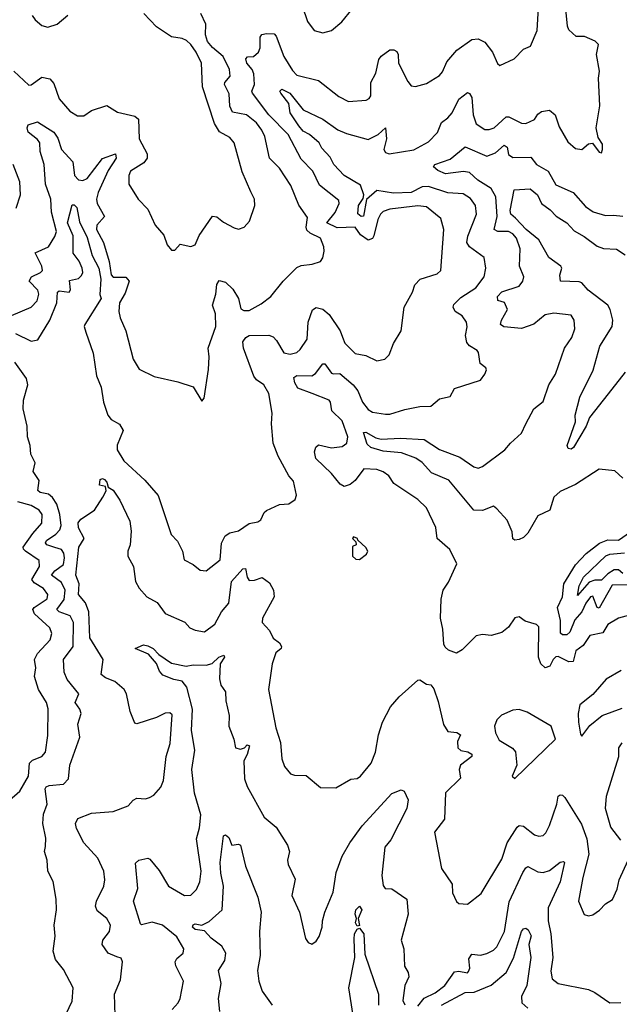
# Model space of a CAD drawing. Extents: x 1245515 to 1420776, y 606314 to 671314.
# Tile 208 of 256: x 1366512 to 1369288, y 625548 to 630106. Entities that reach past the tile are written whole.
import ezdxf

# ---------------------------------------------------------------- set-up
doc = ezdxf.new("R2010")
doc.units = 0

msp = doc.modelspace()

# ---------------------------------------------------------------- linework, layer by layer
at = {"layer": '0CON10XD'}
for points in [[(1366493, 628653), (1366565, 628617.1), (1366595.5, 628624.5), (1366651.3, 628715), (1366683.5, 628795), (1366686.5, 628845), (1366695, 628850), (1366741.4, 628845), (1366746.6, 628855), (1366742.1, 628897.9), (1366785, 628907.8), (1366798.8, 628921.2), (1366804.2, 628935), (1366801.9, 628955), (1366787.8, 628987.8), (1366760.3, 629025), (1366759.6, 629105), (1366733.9, 629165), (1366755, 629248.6), (1366765, 629248.1), (1366776.6, 629236.6), (1366789.5, 629169.5), (1366825, 629097.5), (1366847.5, 629015), (1366878.6, 628955), (1366888.3, 628905), (1366883.3, 628833.3), (1366890, 628815), (1366814.4, 628695), (1366811.4, 628685), (1366819.1, 628659.1), (1366851.6, 628561.6), (1366867, 628457), (1366889.6, 628405), (1366899.7, 628335), (1366920, 628275), (1366935.3, 628255.3), (1366973.6, 628233.6), (1366991.4, 628205), (1366963.6, 628136.4), (1366962.9, 628115), (1366995, 628064.2), (1367092, 627975), (1367152.8, 627902.8), (1367213.4, 627723.4), (1367242.4, 627692.4), (1367265.8, 627645), (1367273.8, 627605), (1367315, 627584.2), (1367347.6, 627557.6), (1367376.2, 627555), (1367440.8, 627605), (1367446.8, 627683.2), (1367462.8, 627717.2), (1367485, 627731.1), (1367525, 627740.6), (1367575, 627774.4), (1367615, 627781.4), (1367628.6, 627791.4), (1367644, 627825), (1367655, 627833.8), (1367715, 627861.4), (1367757.5, 627865), (1367787.5, 627885), (1367793.3, 627905), (1367779.1, 627969.1), (1367757.5, 627995), (1367708.9, 628085), (1367686.3, 628146.3), (1367678.1, 628235), (1367681.1, 628285), (1367665.5, 628375), (1367642.9, 628415), (1367608.5, 628438.5), (1367595.4, 628455), (1367548.5, 628585), (1367545.7, 628615), (1367558.6, 628635), (1367575, 628643.6), (1367665, 628645.3), (1367685, 628637.1), (1367701.3, 628621.3), (1367735, 628564), (1367765, 628558), (1367795.3, 628564.7), (1367811.4, 628578.6), (1367842.8, 628627.2), (1367848.4, 628705), (1367867.8, 628762.2), (1367885, 628773.6), (1367915, 628766.2), (1367945, 628740.5), (1367996.1, 628666.1), (1368006.7, 628636.7), (1368018.1, 628608.1), (1368065, 628560), (1368115, 628551.1), (1368166.1, 628526.1), (1368202.5, 628535), (1368223.3, 628555), (1368243, 628607), (1368278.8, 628665), (1368292.5, 628775), (1368330.6, 628845), (1368341.7, 628878.3), (1368366.2, 628905), (1368445, 628929.4), (1368461.4, 628945), (1368476.4, 629135), (1368461.8, 629185), (1368395, 629239.1), (1368355, 629244.2), (1368225, 629228.3), (1368195, 629217.8), (1368182, 629205), (1368169.7, 629180.3), (1368151.6, 629105), (1368145, 629093.1), (1368125, 629084.7), (1368090.4, 629110.4), (1368065.7, 629145.7), (1367981.7, 629141.7), (1367934.4, 629165), (1367973.1, 629213.1), (1367991.7, 629255), (1367989, 629269), (1367899.4, 629339.4), (1367868.6, 629405), (1367815, 629459.6), (1367755, 629574.6), (1367666, 629665), (1367589.6, 629765), (1367586.9, 629775), (1367599.2, 629805), (1367596.7, 629855), (1367588.8, 629875), (1367563.6, 629905), (1367559.5, 629925), (1367566.5, 629933.5), (1367595, 629936.1), (1367618.2, 629955), (1367625.8, 629975), (1367625.3, 630024.7), (1367632.9, 630037.1), (1367655, 630042.5), (1367690, 630040), (1367699.9, 630029.9), (1367734.6, 629934.6), (1367775, 629870.4), (1367795, 629849.6), (1367895, 629823.6), (1367989.9, 629749.9), (1368035, 629726.4), (1368116.3, 629733.7), (1368129.6, 629740.4), (1368137.2, 629752.8), (1368138.5, 629815), (1368161.3, 629858.7), (1368175, 629921.2), (1368185, 629937.5), (1368225, 629965.8), (1368245, 629965.8), (1368257.9, 629957.9), (1368264, 629945), (1368265.7, 629905), (1368308.9, 629818.9), (1368325, 629799.4), (1368345, 629796.5), (1368395, 629810.5), (1368455, 629847.5), (1368469.6, 629865), (1368489.9, 629910.1), (1368535.2, 629964.8), (1368605, 630013.8), (1368635, 630016.9), (1368665, 630001.9), (1368701.1, 629955), (1368725, 629902.5), (1368735, 629893.8), (1368801.2, 629925), (1368845, 629970), (1368877.2, 629982.8), (1368908.2, 630055), (1368915, 630186.7)], [(1369375, 627359.6), (1369284.6, 627335.4), (1369235, 627305.6), (1369211.8, 627268.2), (1369151.4, 627255), (1369120.8, 627209.2), (1369086.9, 627185), (1369074.7, 627135.3), (1369055, 627133), (1369005, 627157.8), (1368995, 627157.3), (1368982.2, 627145), (1368967, 627113), (1368945, 627105.4), (1368925, 627124.5), (1368914.8, 627155), (1368915.8, 627295), (1368905, 627305.8), (1368852.3, 627322.3), (1368825, 627342.5), (1368805, 627337.5), (1368775.6, 627294.4), (1368745, 627270), (1368695, 627255.8), (1368655, 627260), (1368625, 627253.1), (1368560.8, 627189.2), (1368535, 627173.8), (1368497.7, 627187.7), (1368481.2, 627201.2), (1368475.8, 627215.8), (1368471.4, 627285), (1368460, 627335), (1368463.8, 627423.8), (1368472.9, 627465), (1368497.7, 627502.3), (1368536.4, 627586.4), (1368503.7, 627653.7), (1368445, 627704), (1368438.1, 627755), (1368395, 627846), (1368355.3, 627885.3), (1368245, 627959.2), (1368221.2, 627995), (1368195, 628013.1), (1368165, 628023.5), (1368105, 628026.7), (1368065, 627973.6), (1368041.5, 627955), (1368015, 627945.3), (1367995.7, 627955.7), (1367955.4, 628005), (1367883.5, 628075), (1367876.5, 628105), (1367882.5, 628127.5), (1367895, 628138.6), (1367955, 628123.3), (1368005, 628130.3), (1368026, 628145), (1368031.2, 628175), (1368005, 628248.9), (1367957.3, 628295), (1367951.2, 628335), (1367944.5, 628345), (1367866, 628375), (1367800.1, 628400.1), (1367785.2, 628425), (1367781.1, 628448.9), (1367795, 628458.2), (1367865, 628456.7), (1367882, 628468), (1367915, 628513.3), (1367925, 628512.2), (1367955, 628470.3), (1367965, 628465.8), (1367995, 628468.4), (1368055.8, 628415.8), (1368078, 628388), (1368099.8, 628335), (1368125, 628300.7), (1368145, 628289.4), (1368205, 628279.1), (1368225, 628279.5), (1368295, 628301.9), (1368365, 628315.6), (1368415, 628316.2), (1368455, 628351.2), (1368505, 628361.2), (1368525, 628398), (1368645, 628438), (1368666.2, 628465), (1368673.3, 628485), (1368670, 628495), (1368643.8, 628515), (1368636.7, 628565), (1368630, 628575), (1368595, 628595.4), (1368581.5, 628611.5), (1368576.6, 628643.4), (1368584.4, 628684.4), (1368580.5, 628705), (1368560.6, 628735), (1368528.9, 628755), (1368519.5, 628775), (1368522.4, 628787.6), (1368555, 628820), (1368624.5, 628865), (1368662.1, 628915), (1368670.5, 628955), (1368661.9, 629005), (1368595, 629054.1), (1368582.4, 629075), (1368586.4, 629103.6), (1368626.6, 629205), (1368622, 629245), (1368598.7, 629278.7), (1368565, 629299.2), (1368494.8, 629304.8), (1368405, 629333.1), (1368375, 629331.4), (1368325, 629305.1), (1368242.5, 629302.5), (1368165.6, 629314.4), (1368117.3, 629272.7), (1368103.2, 629196.8), (1368092.9, 629195), (1368077.6, 629207.6), (1368080, 629245), (1368101.7, 629278.3), (1368105.3, 629294.7), (1368089.6, 629339.6), (1368013.8, 629383.8), (1367966.5, 629435), (1367949.4, 629469.4), (1367911.3, 629511.3), (1367898.9, 629535), (1367854.1, 629574.1), (1367825, 629589.3), (1367804.2, 629614.2), (1367764.3, 629675), (1367758.1, 629718.1), (1367721.1, 629765), (1367717.1, 629775), (1367725.8, 629784.2), (1367762.3, 629765), (1367825, 629688.9), (1367915, 629644.7), (1367985, 629595.3), (1368025, 629578.2), (1368125, 629551.9), (1368171.5, 629575), (1368205.7, 629605.7), (1368209.7, 629555), (1368198.2, 629505), (1368205, 629491.1), (1368222.5, 629485), (1368336.5, 629503.5), (1368405, 629540.9), (1368446.2, 629583.8), (1368465, 629630), (1368495, 629651.8), (1368513.9, 629675), (1368545, 629737.8), (1368585, 629768.8), (1368595, 629764), (1368605.4, 629745), (1368612.1, 629665), (1368625, 629623.5), (1368665, 629598), (1368685, 629596.7), (1368709.5, 629605), (1368765, 629656.2), (1368776.5, 629656.5), (1368835, 629626.5), (1368855, 629624.5), (1368895, 629643.3), (1368911.5, 629668.5), (1368928.5, 629681.5), (1368965, 629687.3), (1368991.5, 629665), (1369009.2, 629609.2), (1369050.5, 629540.5), (1369085, 629509.2), (1369115, 629504.3), (1369145, 629530.8), (1369163.8, 629533.8), (1369195, 629493.3), (1369205, 629490), (1369210, 629505), (1369209.7, 629529.7), (1369190, 629560), (1369180.6, 629605), (1369197.6, 629707.6), (1369191.5, 629835), (1369196.8, 629866.8), (1369182.7, 629945), (1369191.4, 629991.4), (1369176.4, 630006.4), (1369127.4, 630027.4), (1369088.1, 630028.1), (1369055, 630059.5), (1369048.2, 630075), (1369038.2, 630185)], [(1367819.5, 630169.5), (1367845, 630096.7), (1367875, 630056.2), (1367915, 630044.2), (1367955, 630056.2), (1368004.2, 630095.8), (1368052, 630155)], [(1366473.5, 628736.5), (1366566, 628775), (1366593.5, 628805), (1366600.8, 628835), (1366595.5, 628854.5), (1366555.5, 628895.5), (1366566.5, 628915), (1366608.9, 628935), (1366617.9, 628945), (1366614.7, 628965), (1366583.9, 629026.1), (1366645.8, 629054.2), (1366675, 629102.9), (1366681.8, 629125), (1366659.8, 629215), (1366655.6, 629275), (1366631, 629345), (1366625.7, 629435), (1366606.2, 629495), (1366604.7, 629535), (1366595, 629551.2), (1366550.6, 629585), (1366546, 629605), (1366550.7, 629619.3), (1366595, 629632.5), (1366670.3, 629585), (1366688.1, 629558.1), (1366705.3, 629505), (1366757.7, 629447.7), (1366765.2, 629385.2), (1366785, 629364.1), (1366805, 629362.1), (1366825, 629370.8), (1366895, 629462.5), (1366955, 629484.2), (1366958.2, 629465), (1366922.4, 629407.6), (1366875.3, 629305.3), (1366868.3, 629275), (1366870.4, 629255), (1366904.1, 629195), (1366868.8, 629155), (1366867.3, 629135), (1366900, 629075), (1366927.1, 628987.1), (1366935.3, 628925.3), (1366945, 628913.9), (1367003.3, 628913.3), (1367018.9, 628895), (1367000.7, 628839.3), (1366974.7, 628795), (1366971.2, 628755), (1366977.5, 628725), (1367002.9, 628665), (1367038.1, 628535), (1367065, 628488), (1367135, 628454.3), (1367245, 628429.2), (1367315, 628406.2), (1367355, 628340), (1367365.9, 628354.1), (1367387, 628487), (1367390, 628545), (1367384.2, 628585), (1367419.6, 628685), (1367418.1, 628745), (1367404.4, 628785), (1367419.5, 628835), (1367425, 628880), (1367435, 628899.2), (1367465, 628890.5), (1367499.2, 628859.2), (1367525.3, 628815), (1367536.7, 628766.7), (1367549.6, 628759.6), (1367575, 628760.4), (1367630.2, 628789.8), (1367675, 628824.3), (1367731.2, 628895), (1367795, 628958.1), (1367815, 628967.8), (1367866.6, 628973.4), (1367905, 628986.7), (1367915.8, 629004.2), (1367921.4, 629035), (1367920, 629055), (1367904.4, 629095), (1367857.3, 629117.3), (1367842.2, 629132.2), (1367838.7, 629145), (1367845, 629190.8), (1367805, 629247.1), (1367767.6, 629337.6), (1367715, 629418.9), (1367668.2, 629465), (1367647.4, 629565), (1367632.6, 629595), (1367608.1, 629628.1), (1367561.5, 629665), (1367497.6, 629677.6), (1367485.2, 629705.2), (1367482.2, 629762.2), (1367460.7, 629805), (1367462.2, 629815), (1367486.1, 629845), (1367483.6, 629875), (1367453.6, 629935), (1367405, 629976.8), (1367381.9, 630005), (1367372.9, 630035), (1367373.9, 630085), (1367351.4, 630135)], [(1366485, 629867.7), (1366555, 629802.9), (1366565, 629804.3), (1366615, 629840.4), (1366652.1, 629832.1), (1366669.9, 629809.9), (1366695, 629739.2), (1366745, 629682), (1366780.3, 629660.3), (1366808.8, 629661.2), (1366844.1, 629685.9), (1366915, 629709.2), (1366965, 629678.1), (1367045, 629658.7), (1367062.1, 629645), (1367065.3, 629555), (1367101.6, 629485), (1367102.7, 629465), (1367086.1, 629443.9), (1367025.8, 629405), (1367017.1, 629385), (1367018, 629345), (1367061.2, 629275), (1367105, 629228.8), (1367139.2, 629155), (1367178.7, 629108.7), (1367194.4, 629064.4), (1367215, 629038.8), (1367230.5, 629039.5), (1367255, 629066), (1367305, 629055.7), (1367325, 629064), (1367343.4, 629106.6), (1367405, 629195.8), (1367425, 629194), (1367455, 629168), (1367505, 629142.5), (1367525, 629135.8), (1367551.2, 629145), (1367576.8, 629173.2), (1367600.6, 629245), (1367599.2, 629275), (1367581.7, 629308.3), (1367541.8, 629401.8), (1367504.5, 629535), (1367485, 629560), (1367436.8, 629586.8), (1367413.4, 629625), (1367358.1, 629795), (1367353.8, 629905), (1367328.4, 629955), (1367305, 629991.2), (1367285, 630008.8), (1367265, 630018.2), (1367215, 630026.4), (1367145, 630073.1), (1367087.5, 630135)], [(1366570, 630125), (1366583.3, 630105), (1366615, 630079.2), (1366641.7, 630071.7), (1366686.2, 630085), (1366735, 630126.7)], [(1369305, 627983.8), (1369267.7, 628017.7), (1369195, 628025.7), (1369085.4, 627954.6), (1369015, 627922.5), (1368984.5, 627895.5), (1368965.8, 627835), (1368910.4, 627809.6), (1368865, 627729.2), (1368845, 627709.2), (1368825, 627700), (1368805, 627696.7), (1368795, 627702.5), (1368791.9, 627735), (1368769.1, 627789.1), (1368721.5, 627841.5), (1368705, 627854), (1368655, 627833.8), (1368615, 627836.1), (1368499.5, 627975), (1368418.3, 628008.3), (1368375, 628056.2), (1368345.9, 628075.9), (1368280.3, 628100.3), (1368195, 628108.1), (1368138, 628125), (1368120.5, 628140.5), (1368104.5, 628195.5), (1368115, 628196.2), (1368160.4, 628170.4), (1368185, 628164.7), (1368275, 628169.1), (1368385, 628162.6), (1368455, 628117), (1368549.8, 628080.2), (1368615, 628036.5), (1368635, 628030.3), (1368655, 628037.3), (1368758, 628115), (1368783.7, 628146.3), (1368835, 628191.9), (1368855.8, 628235), (1368892.9, 628305), (1368935, 628338.8), (1368962.2, 628415), (1368993.3, 628465), (1369034.4, 628585), (1369069.1, 628635), (1369081.9, 628675), (1369079.4, 628715), (1369065, 628737.8), (1368985, 628747.8), (1368945, 628739.5), (1368892.8, 628697.2), (1368835, 628676.8), (1368753.9, 628683.9), (1368738.6, 628695), (1368742.5, 628715), (1368771.1, 628765), (1368756.2, 628796.2), (1368725.5, 628805.5), (1368724.6, 628825), (1368745, 628846), (1368825, 628872.1), (1368841.2, 628895), (1368845.4, 628915), (1368826.7, 628965), (1368828.7, 629045), (1368811.8, 629095), (1368794.5, 629115), (1368775.7, 629125), (1368725.8, 629125.8), (1368708.2, 629135), (1368722.1, 629195), (1368715.8, 629285.8), (1368694.9, 629324.9), (1368632.7, 629362.7), (1368595, 629397.7), (1368567.2, 629402.8), (1368482.8, 629392.8), (1368447.6, 629407.6), (1368428.1, 629425), (1368434.3, 629435.7), (1368505, 629460.4), (1368575, 629516.5), (1368675, 629474.6), (1368715, 629489.4), (1368755, 629524.7), (1368769.2, 629515), (1368775, 629482.5), (1368795, 629467.5), (1368878.7, 629468.7), (1368904.4, 629435), (1368958.6, 629405), (1368995, 629341.9), (1369075, 629305.6), (1369131.7, 629241.7), (1369166.9, 629216.9), (1369225, 629199.2), (1369261.7, 629201.7), (1369305, 629195.7)], [(1366496.5, 629233.5), (1366515.6, 629295), (1366513.5, 629355), (1366482.5, 629435)], [(1369315, 628474.7), (1369236.6, 628373.4), (1369149.4, 628265), (1369135.5, 628225), (1369076.7, 628125), (1369065, 628117.5), (1369051.7, 628121.7), (1369047.5, 628135), (1369086, 628245), (1369083.3, 628275), (1369105, 628358), (1369166.7, 628483.3), (1369197.5, 628595), (1369255.4, 628685), (1369258.2, 628715), (1369246.2, 628765), (1369234.5, 628785), (1369143.7, 628853.7), (1369115, 628887.3), (1369102.9, 628892.9), (1369015.9, 628895.9), (1369013, 628923), (1369022.7, 628955), (1369017.5, 628965), (1368962.2, 629005), (1368916.3, 629086.3), (1368857.6, 629135), (1368807.2, 629187.2), (1368786.1, 629205), (1368782.8, 629222.8), (1368801.3, 629318.7), (1368875, 629322.2), (1368909.5, 629295), (1368927.5, 629255), (1368968.2, 629225), (1368995.7, 629195.7), (1369045, 629166.1), (1369078.8, 629128.8), (1369125, 629102.8), (1369185, 629057.5), (1369215, 629046.1), (1369275, 629043.7), (1369315, 629017.6)], [(1366715, 625477.5), (1366755, 625563.3), (1366759.5, 625625), (1366715, 625708.8), (1366678.6, 625755), (1366666.9, 625795), (1366676.6, 625863.4), (1366671.8, 625915), (1366682.7, 625985), (1366680.4, 626035), (1366667.4, 626117.4), (1366642.5, 626165), (1366639.4, 626215), (1366627.1, 626255), (1366631.7, 626278.3), (1366632.7, 626317.3), (1366619.6, 626385), (1366621.9, 626428.1), (1366639.3, 626475), (1366630.8, 626545), (1366635.4, 626554.6), (1366648.9, 626561.1), (1366715, 626567.8), (1366737.4, 626592.6), (1366743.8, 626655), (1366790.5, 626785), (1366780.8, 626845), (1366796.5, 626895), (1366790.9, 626915), (1366769.5, 626945), (1366785.5, 626985), (1366732.2, 627052.2), (1366718.2, 627085), (1366715.3, 627145), (1366760.2, 627205), (1366761.6, 627315), (1366746.1, 627346.1), (1366694.5, 627365), (1366684.7, 627375), (1366718, 627422), (1366723.4, 627465), (1366705, 627501), (1366660, 627535), (1366674.9, 627555.1), (1366715, 627584.7), (1366719.8, 627615), (1366716.1, 627636.1), (1366705, 627654), (1366675, 627663), (1366637.1, 627675), (1366631.3, 627685), (1366636.5, 627695), (1366680, 627725), (1366698.4, 627745), (1366703.4, 627765), (1366698.7, 627815), (1366683.7, 627863.7), (1366663.9, 627893.9), (1366645, 627908.9), (1366607.6, 627917.6), (1366596.3, 627926.3), (1366602.1, 627972.1), (1366574.7, 628015), (1366583.9, 628055), (1366564.1, 628095), (1366560.5, 628135), (1366548.2, 628175), (1366547.4, 628225), (1366528.4, 628305), (1366530, 628345), (1366550.3, 628415), (1366543.2, 628445), (1366490.1, 628520.1)], [(1366954.1, 625495.9), (1366951.4, 625595), (1366978.1, 625661.9), (1366988.6, 625745), (1366981.5, 625761.5), (1366961.5, 625768.5), (1366921.9, 625785), (1366893.3, 625825), (1366897.5, 625845), (1366927.9, 625885), (1366932.2, 625915), (1366915.3, 625945.3), (1366871.2, 625981.2), (1366862.9, 626002.9), (1366867.3, 626025), (1366902.2, 626095), (1366906.7, 626125), (1366902.2, 626165), (1366874.4, 626225), (1366809.1, 626295), (1366775, 626362), (1366770, 626385), (1366781.6, 626408.4), (1366845, 626433.8), (1366945, 626440.8), (1367015, 626467.5), (1367037, 626493), (1367055, 626502.5), (1367095, 626500), (1367113.3, 626505), (1367133.2, 626516.8), (1367166.2, 626553.8), (1367177.8, 626585), (1367190, 626695), (1367208.5, 626755), (1367218.6, 626888.6), (1367207, 626897), (1367185, 626895.6), (1367145, 626875.6), (1367055, 626846.2), (1367045, 626850), (1367023.4, 626903.4), (1367006.4, 626985), (1366996.1, 627006.1), (1366951.9, 627041.9), (1366909.4, 627059.4), (1366890, 627075), (1366898.5, 627145), (1366836.2, 627245), (1366831.6, 627365), (1366816.3, 627406.3), (1366784.8, 627444.8), (1366788.1, 627495), (1366771.5, 627535), (1366786.2, 627665), (1366810, 627705), (1366784.3, 627754.3), (1366783.5, 627776.5), (1366795, 627793.3), (1366858.8, 627835), (1366897.5, 627895), (1366912.5, 627925), (1366910, 627945), (1366881.7, 627951.7), (1366885, 627977.5), (1366895, 627982.5), (1366905, 627977.5), (1366916.2, 627965), (1366921.7, 627941.7), (1366945, 627927.5), (1366975, 627881.1), (1367022, 627785), (1367028.5, 627738.5), (1367024.3, 627675.7), (1367012.4, 627645), (1367013.1, 627623.1), (1367039.2, 627575), (1367048.2, 627505), (1367065, 627474.4), (1367100, 627435), (1367148, 627408), (1367185, 627356.5), (1367276.7, 627316.7), (1367300.2, 627290.2), (1367325, 627280.5), (1367367, 627273), (1367415, 627307.5), (1367446.4, 627365), (1367480.8, 627405), (1367493.5, 627505), (1367545, 627564.5), (1367557.9, 627565), (1367566, 627525), (1367575, 627510), (1367599.1, 627510.9), (1367635, 627523.8), (1367669.2, 627499.2), (1367687.5, 627465), (1367690, 627435), (1367636, 627335), (1367634, 627315), (1367668.5, 627278.5), (1367685, 627243.3), (1367715, 627221.2), (1367724, 627205), (1367723.3, 627195), (1367698, 627175), (1367681.4, 627125), (1367664.1, 627005.9)], [(1366465, 626492.9), (1366512.5, 626535), (1366552.4, 626605), (1366557.1, 626665), (1366571.3, 626678.7), (1366614.5, 626695), (1366630.9, 626715), (1366642.8, 626792.8), (1366643.9, 626916.1), (1366636.7, 626945), (1366599.6, 627005), (1366580, 627065), (1366586.5, 627105), (1366580.5, 627145), (1366595, 627172.3), (1366653.9, 627235), (1366661.1, 627265), (1366651.3, 627291.3), (1366580.5, 627355), (1366573.1, 627375), (1366578.9, 627385), (1366638.6, 627425), (1366643.1, 627445), (1366623.1, 627473.1), (1366579.1, 627499.1), (1366569.1, 627515), (1366603.3, 627575), (1366602.4, 627602.4), (1366538.9, 627645), (1366529.4, 627655), (1366528.9, 627665), (1366572.3, 627727.7), (1366614.1, 627775), (1366615.9, 627815), (1366602.7, 627835), (1366565, 627857.7), (1366503.5, 627873.5)], [(1369345, 627490), (1369255, 627487.6), (1369195, 627381.4), (1369184.9, 627384.9), (1369165, 627437.1), (1369155, 627434), (1369132.7, 627405), (1369114.6, 627365.4), (1369081.9, 627328.1), (1369059.1, 627270.9), (1369045, 627258.2), (1369025, 627258.9), (1369016.5, 627266.5), (1369015.8, 627325), (1369002.5, 627385), (1369024.8, 627435), (1369031.7, 627495), (1369085, 627582.9), (1369135.1, 627634.9), (1369196.9, 627683.1), (1369235, 627698.9), (1369285, 627696.2), (1369340, 627735)], [(1368085, 627607.5), (1368118, 627632), (1368123.3, 627645), (1368115, 627662.5), (1368077, 627697), (1368076.2, 627705), (1368058.3, 627711.7), (1368052.5, 627705), (1368068.3, 627688.3), (1368070, 627675), (1368053, 627667), (1368053, 627623), (1368068.3, 627608.3), (1368085, 627607.5)], [(1369305, 627542.9), (1369285, 627559), (1369265, 627559.3), (1369235, 627541.3), (1369205, 627511.9), (1369175, 627511.4), (1369148.3, 627501.7), (1369095, 627441.2), (1369101.6, 627485), (1369122.8, 627525), (1369226.5, 627623.5), (1369245, 627631.5), (1369312.3, 627637.7)], [(1367217.3, 625525), (1367245.5, 625555), (1367255.5, 625575), (1367270.6, 625655), (1367235, 625726.7), (1367232.2, 625745), (1367239.8, 625760.2), (1367268.6, 625785), (1367272.2, 625805), (1367240.2, 625860.2), (1367173.1, 625915), (1367125, 625928.4), (1367076, 625916), (1367071.5, 625921.5), (1367039.1, 626025), (1367058.4, 626085), (1367048.3, 626201.7), (1367064.4, 626215.6), (1367105, 626224), (1367115, 626219.4), (1367158.2, 626168.2), (1367201.1, 626095), (1367275, 626051.8), (1367305, 626053.5), (1367330.8, 626079.2), (1367346.7, 626115), (1367351.8, 626165), (1367330.4, 626315), (1367345.3, 626364.8), (1367350.3, 626425), (1367321.2, 626525), (1367308.8, 626635), (1367323, 626725), (1367307, 626815), (1367312.7, 626915), (1367285.7, 627015.7), (1367265, 627044.7), (1367225, 627051.8), (1367175, 627072.5), (1367159.6, 627089.6), (1367145, 627125.7), (1367109.1, 627169.1), (1367046, 627195), (1367085, 627211.8), (1367105, 627207.9), (1367130, 627195), (1367156.7, 627166.7), (1367215, 627128), (1367283.6, 627113.6), (1367315, 627119.5), (1367375, 627118.8), (1367404, 627126), (1367434.4, 627155), (1367457.5, 627165), (1367460, 627155), (1367439.5, 627125), (1367436.7, 627055), (1367443.9, 627025), (1367464.7, 626994.7), (1367467, 626953), (1367481.5, 626885), (1367481, 626835), (1367503.7, 626775), (1367511.8, 626735), (1367535, 626729.6), (1367552.9, 626735), (1367565, 626749.6), (1367576, 626745), (1367565.2, 626705), (1367549.4, 626675), (1367552.8, 626592.7), (1367565, 626556), (1367644.4, 626415), (1367698.9, 626368.9), (1367751.8, 626285), (1367761.2, 626255), (1367751.9, 626215), (1367754.4, 626195), (1367787, 626127), (1367772.3, 626052.3), (1367806.9, 625975), (1367835, 625852.5), (1367847.5, 625835), (1367865, 625826.7), (1367885, 625840), (1367898.3, 625861.7), (1367912.9, 625905), (1367913.6, 625935), (1367925.4, 625974.6), (1367963.3, 626066.7), (1367972.9, 626127.1), (1367977.8, 626157.8), (1368005.8, 626234.2), (1368040.4, 626295), (1368097.3, 626375), (1368235, 626524.2), (1368278.3, 626541.7), (1368292.5, 626535), (1368310, 626495), (1368304.4, 626455), (1368230.9, 626309.1), (1368202.6, 626275), (1368188.5, 626145), (1368195, 626097.5), (1368204.1, 626084.1), (1368235, 626082.5), (1368304.2, 626035), (1368310, 625965), (1368277.5, 625845), (1368291.2, 625805), (1368294.3, 625725), (1368310.6, 625695), (1368313.3, 625675), (1368294.5, 625635), (1368285.6, 625565.6), (1368295.6, 625545.6)], [(1369297.3, 627092.7), (1369226.9, 627053.1), (1369165, 626982.9), (1369106, 626935), (1369098, 626895), (1369098.8, 626855), (1369108.3, 626798.3), (1369115, 626790)], [(1367664.1, 627005.9), (1367698.1, 626828.1), (1367719.7, 626759.7), (1367725.6, 626685), (1367738.5, 626648.5), (1367765.4, 626615.4), (1367785, 626609.1), (1367837.7, 626607.7), (1367905, 626552), (1367975, 626550), (1368045, 626590), (1368075, 626594), (1368090, 626605), (1368140, 626665), (1368158.9, 626715), (1368173.1, 626795), (1368191.2, 626855), (1368229.1, 626925), (1368268.9, 626971.1), (1368355, 627048.8), (1368365, 627050), (1368395, 627030), (1368415, 627027.5), (1368428.8, 627008.8), (1368449.8, 626949.8), (1368475, 626843.8), (1368495, 626811.2), (1368535.8, 626805.8), (1368552.2, 626795), (1368538.8, 626765), (1368540.8, 626735), (1368555, 626723.8), (1368587.4, 626717.4), (1368605, 626705.4), (1368605.9, 626695), (1368553.1, 626655), (1368546.7, 626635), (1368552.9, 626595), (1368482.8, 626527.2), (1368479.4, 626405), (1368433.3, 626345), (1368465, 626177.5), (1368514.5, 626105), (1368515.7, 626065), (1368534.5, 626024.5), (1368545.7, 626015.7), (1368585, 626011.2), (1368648.9, 626061.1), (1368745, 626220), (1368768.6, 626295), (1368815, 626368.2), (1368825, 626375.4), (1368845, 626372.3), (1368895, 626332.5), (1368915, 626326.5), (1368935, 626329.4), (1368948.3, 626341.7), (1368965.5, 626375.5), (1368998.9, 626475), (1369005, 626512.5), (1369015, 626518.5), (1369025, 626516.2), (1369035.6, 626505), (1369112.4, 626382.4), (1369137.1, 626315), (1369146.7, 626243.3), (1369118.9, 626135), (1369099.4, 626025), (1369125, 625963.8), (1369145, 625958), (1369165, 625962), (1369196.4, 625983.6), (1369225, 626014), (1369256.7, 626033.3), (1369278.3, 626081.7), (1369287.1, 626125), (1369328.6, 626215)], [(1369115, 626790), (1369151.7, 626838.3), (1369209.2, 626885), (1369301.2, 626918.8)], [(1368805, 626593.3), (1368992.5, 626775), (1368973.3, 626835), (1368861.1, 626901.1), (1368825, 626912.3), (1368795, 626910), (1368743.3, 626886.7), (1368721.5, 626865), (1368710.7, 626835), (1368715.2, 626805), (1368731.5, 626771.5), (1368793.4, 626733.4), (1368807.6, 626717.6), (1368814.3, 626655), (1368792.5, 626605), (1368805, 626593.3)], [(1369295, 626308.8), (1369248.3, 626368.3), (1369223.8, 626455), (1369228.1, 626511.9), (1369285.8, 626695), (1369285.4, 626735), (1369300.8, 626759.2)], [(1367439.4, 625515), (1367432.5, 625575), (1367444.8, 625645), (1367433.2, 625705), (1367461.2, 625751.2), (1367467.2, 625785), (1367447.7, 625817.7), (1367398.1, 625855), (1367367.7, 625887.7), (1367325, 625894), (1367312.7, 625905), (1367315, 625915.7), (1367325, 625921.4), (1367355, 625915.4), (1367388.6, 625931.4), (1367449.2, 625985), (1367456.4, 626095), (1367443.1, 626155), (1367440, 626205), (1367455, 626327.5), (1367465, 626332.5), (1367480, 626320), (1367494.4, 626284.4), (1367525, 626290), (1367534.2, 626284.2), (1367557.7, 626187.7), (1367615, 626043.8), (1367629.7, 625975), (1367623.1, 625885), (1367625.9, 625775), (1367613.8, 625705), (1367619.1, 625655), (1367635, 625608.9), (1367680.4, 625545)], [(1368355, 625540), (1368384, 625576), (1368435, 625601.6), (1368480.7, 625635), (1368525, 625698), (1368545, 625701.9), (1368585, 625694.7), (1368590.5, 625699.5), (1368596.1, 625715), (1368591.1, 625758.9), (1368605, 625781.1), (1368645, 625776.2), (1368675, 625783.2), (1368705, 625798.8), (1368721.2, 625815), (1368757.4, 625885), (1368777.9, 626022.1), (1368841.7, 626158.3), (1368855, 626180.6), (1368865, 626185.5), (1368911.6, 626161.6), (1368935, 626157.8), (1368965, 626167.3), (1369015, 626206.2), (1369029.1, 626209.1), (1369034, 626204), (1369014.3, 626115), (1368958.8, 625995), (1368958.9, 625935), (1368971.4, 625875), (1368980.9, 625765), (1368971.5, 625701.5)], [(1368075, 625910), (1368067.5, 625925), (1368070.8, 625945), (1368064.7, 625965), (1368067.8, 625985), (1368085, 626003.3), (1368095.6, 625985), (1368079.2, 625945), (1368085, 625912.5), (1368075, 625910)], [(1368056.3, 625496.3), (1368036.6, 625625), (1368063.8, 625765), (1368060.5, 625850.5), (1368062.2, 625875), (1368075, 625896.7), (1368085, 625900), (1368104.7, 625875), (1368110.2, 625780.2), (1368172.9, 625595), (1368173, 625545)], [(1368465, 625543.6), (1368575, 625603.7), (1368616.2, 625603.8), (1368695, 625636.9), (1368764.2, 625695), (1368798.5, 625761.5), (1368835.8, 625885), (1368845, 625898), (1368855, 625900.3), (1368866.7, 625893.3), (1368880.2, 625865), (1368870, 625825), (1368878.9, 625765), (1368860.2, 625635), (1368834.7, 625584.7), (1368837.5, 625555), (1368865, 625530)], [(1368971.5, 625701.5), (1368976.7, 625666.7), (1369005, 625644.5), (1369145, 625616.5), (1369175, 625603.3), (1369245, 625555.8), (1369295, 625556.2)]]:
    msp.add_lwpolyline(points, dxfattribs=at)

doc.saveas('drawing.dxf')
